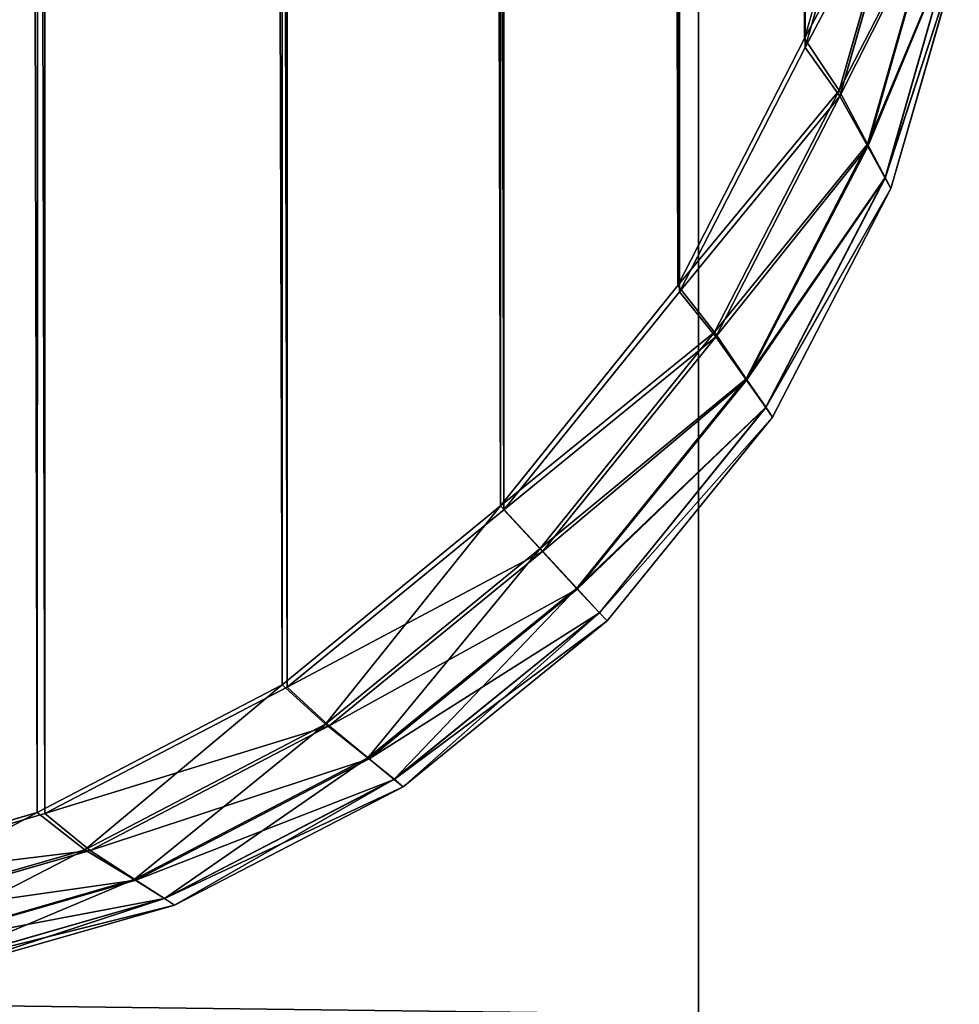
# Model space of a CAD drawing. Extents: x 0 to 31, y 0 to 21.3.
# Tile 37 of 56: x 30.821 to 31.02, y 0.594 to 0.802. Entities that reach past the tile are written whole.
import ezdxf

# ---------------------------------------------------------------- set-up
doc = ezdxf.new("R2010")
doc.units = 0
doc.header["$MEASUREMENT"] = 0
doc.layers.get('0').update_dxf_attribs({"color": 13, "linetype": 'CONTINUOUS'})
doc.layers.add('GLASS_TOP', color=7, linetype='CONTINUOUS')
doc.layers.add('STAINLESS_STEEL', color=252, linetype='CONTINUOUS')

# ---------------------------------------------------------------- blocks, each defined once
blk = doc.blocks.new('NETP069SUC_TRADECAD_DXF')
at = {"layer": 'GLASS_TOP', "color": 0}
for p, q in [((30.9874, 0.7984, 1.1625), (31.0029, 0.8528, 1.1625)), ((30.9874, 0.7984, 1.1625), (31.0029, 0.8528, 1.1625)), ((30.9875, 0.7965, 1.3205), (31.0029, 0.8503, 1.3205)), ((30.9875, 0.7965, 1.3205), (31.0029, 0.8503, 1.3205)), ((31.01, 0.8408, 1.1791), (30.9947, 0.7874, 1.1791)), ((31.01, 0.8408, 1.1791), (30.9947, 0.7874, 1.1791)), ((31.01, 0.8392, 1.3025), (30.9949, 0.7862, 1.3025)), ((31.01, 0.8392, 1.3025), (30.9949, 0.7862, 1.3025)), ((31.0155, 0.8277, 1.1979), (31.0007, 0.776, 1.1979)), ((31.0155, 0.8277, 1.1979), (31.0007, 0.776, 1.1979)), ((31.0155, 0.8271, 1.2826), (31.0008, 0.7755, 1.2826)), ((31.0155, 0.8271, 1.2826), (31.0008, 0.7755, 1.2826)), ((31.019, 0.8196, 1.2183), (31.0045, 0.7689, 1.2183)), ((31.019, 0.8196, 1.2183), (31.0045, 0.7689, 1.2183)), ((31.019, 0.8195, 1.2614), (31.0045, 0.7688, 1.2614)), ((31.019, 0.8195, 1.2614), (31.0045, 0.7688, 1.2614)), ((31.0202, 0.8169, 1.2397), (31.0057, 0.7666, 1.2397)), ((31.0202, 0.8169, 1.2397), (31.0057, 0.7666, 1.2397)), ((30.9605, 0.746, 1.1625), (30.9874, 0.7984, 1.1625)), ((30.9605, 0.746, 1.1625), (30.9874, 0.7984, 1.1625)), ((30.9874, 0.7984, 1.1625), (30.9947, 0.7874, 1.1791)), ((30.9874, 0.7984, 1.1625), (30.9947, 0.7874, 1.1791)), ((30.9609, 0.7447, 1.3205), (30.9875, 0.7965, 1.3205)), ((30.9609, 0.7447, 1.3205), (30.9875, 0.7965, 1.3205)), ((30.9949, 0.7862, 1.3025), (30.9875, 0.7965, 1.3205)), ((30.9949, 0.7862, 1.3025), (30.9875, 0.7965, 1.3205)), ((30.9947, 0.7874, 1.1791), (30.9683, 0.7361, 1.1791)), ((30.9947, 0.7874, 1.1791), (30.9683, 0.7361, 1.1791)), ((30.9947, 0.7874, 1.1791), (31.0007, 0.776, 1.1979)), ((30.9947, 0.7874, 1.1791), (31.0007, 0.776, 1.1979)), ((30.9949, 0.7862, 1.3025), (30.9686, 0.7351, 1.3025)), ((30.9949, 0.7862, 1.3025), (30.9686, 0.7351, 1.3025)), ((31.0008, 0.7755, 1.2826), (30.9949, 0.7862, 1.3025)), ((31.0008, 0.7755, 1.2826), (30.9949, 0.7862, 1.3025)), ((31.0007, 0.776, 1.1979), (30.975, 0.7262, 1.1979)), ((31.0007, 0.776, 1.1979), (30.975, 0.7262, 1.1979)), ((31.0008, 0.7755, 1.2826), (30.9751, 0.7259, 1.2826)), ((31.0008, 0.7755, 1.2826), (30.9751, 0.7259, 1.2826)), ((31.0007, 0.776, 1.1979), (31.0045, 0.7689, 1.2183)), ((31.0007, 0.776, 1.1979), (31.0045, 0.7689, 1.2183)), ((31.0045, 0.7688, 1.2614), (31.0008, 0.7755, 1.2826)), ((31.0045, 0.7688, 1.2614), (31.0008, 0.7755, 1.2826)), ((31.0045, 0.7689, 1.2183), (30.9792, 0.7202, 1.2183)), ((31.0045, 0.7689, 1.2183), (30.9792, 0.7202, 1.2183)), ((31.0045, 0.7688, 1.2614), (30.9792, 0.7201, 1.2614)), ((31.0045, 0.7688, 1.2614), (30.9792, 0.7201, 1.2614)), ((31.0045, 0.7689, 1.2183), (31.0057, 0.7666, 1.2397)), ((31.0045, 0.7689, 1.2183), (31.0057, 0.7666, 1.2397)), ((31.0057, 0.7666, 1.2397), (31.0045, 0.7688, 1.2614)), ((31.0057, 0.7666, 1.2397), (31.0045, 0.7688, 1.2614)), ((31.0057, 0.7666, 1.2397), (30.9806, 0.7181, 1.2397)), ((31.0057, 0.7666, 1.2397), (30.9806, 0.7181, 1.2397)), ((30.9229, 0.6993, 1.1625), (30.9605, 0.746, 1.1625)), ((30.9229, 0.6993, 1.1625), (30.9605, 0.746, 1.1625)), ((30.9605, 0.746, 1.1625), (30.9683, 0.7361, 1.1791)), ((30.9605, 0.746, 1.1625), (30.9683, 0.7361, 1.1791)), ((30.9236, 0.6984, 1.3205), (30.9609, 0.7447, 1.3205)), ((30.9236, 0.6984, 1.3205), (30.9609, 0.7447, 1.3205)), ((30.9686, 0.7351, 1.3025), (30.9609, 0.7447, 1.3205)), ((30.9686, 0.7351, 1.3025), (30.9609, 0.7447, 1.3205)), ((30.9683, 0.7361, 1.1791), (30.9313, 0.6902, 1.1791)), ((30.9683, 0.7361, 1.1791), (30.9313, 0.6902, 1.1791)), ((30.9683, 0.7361, 1.1791), (30.975, 0.7262, 1.1979)), ((30.9683, 0.7361, 1.1791), (30.975, 0.7262, 1.1979)), ((30.9686, 0.7351, 1.3025), (30.9318, 0.6896, 1.3025)), ((30.9686, 0.7351, 1.3025), (30.9318, 0.6896, 1.3025)), ((30.9751, 0.7259, 1.2826), (30.9686, 0.7351, 1.3025)), ((30.9751, 0.7259, 1.2826), (30.9686, 0.7351, 1.3025)), ((30.975, 0.7262, 1.1979), (30.9391, 0.6818, 1.1979)), ((30.975, 0.7262, 1.1979), (30.9391, 0.6818, 1.1979)), ((30.9751, 0.7259, 1.2826), (30.9392, 0.6816, 1.2826)), ((30.9751, 0.7259, 1.2826), (30.9392, 0.6816, 1.2826)), ((30.975, 0.7262, 1.1979), (30.9792, 0.7202, 1.2183)), ((30.975, 0.7262, 1.1979), (30.9792, 0.7202, 1.2183)), ((30.9792, 0.7201, 1.2614), (30.9751, 0.7259, 1.2826)), ((30.9792, 0.7201, 1.2614), (30.9751, 0.7259, 1.2826)), ((30.9792, 0.7202, 1.2183), (30.9439, 0.6766, 1.2183)), ((30.9792, 0.7202, 1.2183), (30.9439, 0.6766, 1.2183)), ((30.9792, 0.7201, 1.2614), (30.9439, 0.6766, 1.2614)), ((30.9792, 0.7201, 1.2614), (30.9439, 0.6766, 1.2614)), ((30.9792, 0.7202, 1.2183), (30.9806, 0.7181, 1.2397)), ((30.9792, 0.7202, 1.2183), (30.9806, 0.7181, 1.2397)), ((30.9806, 0.7181, 1.2397), (30.9792, 0.7201, 1.2614)), ((30.9806, 0.7181, 1.2397), (30.9792, 0.7201, 1.2614)), ((30.9806, 0.7181, 1.2397), (30.9455, 0.6749, 1.2397)), ((30.9806, 0.7181, 1.2397), (30.9455, 0.6749, 1.2397)), ((30.8766, 0.6613, 1.1625), (30.9229, 0.6993, 1.1625)), ((30.8766, 0.6613, 1.1625), (30.9229, 0.6993, 1.1625)), ((30.8777, 0.6608, 1.3205), (30.9236, 0.6984, 1.3205)), ((30.8777, 0.6608, 1.3205), (30.9236, 0.6984, 1.3205)), ((30.9229, 0.6993, 1.1625), (30.9313, 0.6902, 1.1791)), ((30.9229, 0.6993, 1.1625), (30.9313, 0.6902, 1.1791)), ((30.9318, 0.6896, 1.3025), (30.9236, 0.6984, 1.3205)), ((30.9318, 0.6896, 1.3025), (30.9236, 0.6984, 1.3205)), ((30.9313, 0.6902, 1.1791), (30.8858, 0.653, 1.1791)), ((30.9313, 0.6902, 1.1791), (30.8858, 0.653, 1.1791)), ((30.9318, 0.6896, 1.3025), (30.8866, 0.6526, 1.3025)), ((30.9318, 0.6896, 1.3025), (30.8866, 0.6526, 1.3025)), ((30.9313, 0.6902, 1.1791), (30.9391, 0.6818, 1.1979)), ((30.9313, 0.6902, 1.1791), (30.9391, 0.6818, 1.1979)), ((30.9392, 0.6816, 1.2826), (30.9318, 0.6896, 1.3025)), ((30.9392, 0.6816, 1.2826), (30.9318, 0.6896, 1.3025)), ((30.9391, 0.6818, 1.1979), (30.8948, 0.6458, 1.1979)), ((30.9391, 0.6818, 1.1979), (30.8948, 0.6458, 1.1979)), ((30.9392, 0.6816, 1.2826), (30.8951, 0.6456, 1.2826)), ((30.9392, 0.6816, 1.2826), (30.8951, 0.6456, 1.2826)), ((30.9391, 0.6818, 1.1979), (30.9439, 0.6766, 1.2183)), ((30.9391, 0.6818, 1.1979), (30.9439, 0.6766, 1.2183)), ((30.9439, 0.6766, 1.2614), (30.9392, 0.6816, 1.2826)), ((30.9439, 0.6766, 1.2614), (30.9392, 0.6816, 1.2826)), ((30.9439, 0.6766, 1.2614), (30.9004, 0.6412, 1.2614)), ((30.9439, 0.6766, 1.2614), (30.9004, 0.6412, 1.2614)), ((30.9439, 0.6766, 1.2183), (30.9004, 0.6413, 1.2183)), ((30.9439, 0.6766, 1.2183), (30.9004, 0.6413, 1.2183)), ((30.9455, 0.6749, 1.2397), (30.9023, 0.6397, 1.2397)), ((30.9455, 0.6749, 1.2397), (30.9023, 0.6397, 1.2397)), ((30.9455, 0.6749, 1.2397), (30.9439, 0.6766, 1.2614)), ((30.9455, 0.6749, 1.2397), (30.9439, 0.6766, 1.2614)), ((30.9439, 0.6766, 1.2183), (30.9455, 0.6749, 1.2397)), ((30.9439, 0.6766, 1.2183), (30.9455, 0.6749, 1.2397)), ((30.8247, 0.6342, 1.1625), (30.8766, 0.6613, 1.1625)), ((30.8247, 0.6342, 1.1625), (30.8766, 0.6613, 1.1625)), ((30.8263, 0.634, 1.3205), (30.8777, 0.6608, 1.3205)), ((30.8263, 0.634, 1.3205), (30.8777, 0.6608, 1.3205)), ((30.8766, 0.6613, 1.1625), (30.8858, 0.653, 1.1791)), ((30.8766, 0.6613, 1.1625), (30.8858, 0.653, 1.1791)), ((30.8866, 0.6526, 1.3025), (30.8777, 0.6608, 1.3205)), ((30.8866, 0.6526, 1.3025), (30.8777, 0.6608, 1.3205)), ((30.8858, 0.653, 1.1791), (30.8348, 0.6263, 1.1791)), ((30.8858, 0.653, 1.1791), (30.8348, 0.6263, 1.1791)), ((30.8866, 0.6526, 1.3025), (30.8359, 0.6262, 1.3025)), ((30.8866, 0.6526, 1.3025), (30.8359, 0.6262, 1.3025)), ((30.8858, 0.653, 1.1791), (30.8948, 0.6458, 1.1979)), ((30.8858, 0.653, 1.1791), (30.8948, 0.6458, 1.1979)), ((30.8951, 0.6456, 1.2826), (30.8866, 0.6526, 1.3025)), ((30.8951, 0.6456, 1.2826), (30.8866, 0.6526, 1.3025)), ((30.8948, 0.6458, 1.1979), (30.8452, 0.62, 1.1979)), ((30.8948, 0.6458, 1.1979), (30.8452, 0.62, 1.1979)), ((30.8951, 0.6456, 1.2826), (30.8456, 0.6199, 1.2826)), ((30.8951, 0.6456, 1.2826), (30.8456, 0.6199, 1.2826)), ((30.8948, 0.6458, 1.1979), (30.9004, 0.6413, 1.2183)), ((30.8948, 0.6458, 1.1979), (30.9004, 0.6413, 1.2183)), ((30.9004, 0.6412, 1.2614), (30.8951, 0.6456, 1.2826)), ((30.9004, 0.6412, 1.2614), (30.8951, 0.6456, 1.2826)), ((30.9004, 0.6413, 1.2183), (30.8517, 0.616, 1.2183)), ((30.9004, 0.6413, 1.2183), (30.8517, 0.616, 1.2183)), ((30.9004, 0.6412, 1.2614), (30.8517, 0.616, 1.2614)), ((30.9004, 0.6412, 1.2614), (30.8517, 0.616, 1.2614)), ((30.9004, 0.6413, 1.2183), (30.9023, 0.6397, 1.2397)), ((30.9004, 0.6413, 1.2183), (30.9023, 0.6397, 1.2397)), ((30.9023, 0.6397, 1.2397), (30.9004, 0.6412, 1.2614)), ((30.9023, 0.6397, 1.2397), (30.9004, 0.6412, 1.2614)), ((30.9023, 0.6397, 1.2397), (30.8538, 0.6146, 1.2397)), ((30.9023, 0.6397, 1.2397), (30.8538, 0.6146, 1.2397)), ((30.7708, 0.6186, 1.1625), (30.8247, 0.6342, 1.1625)), ((30.7708, 0.6186, 1.1625), (30.8247, 0.6342, 1.1625)), ((30.7729, 0.6185, 1.3205), (30.8263, 0.634, 1.3205)), ((30.7729, 0.6185, 1.3205), (30.8263, 0.634, 1.3205)), ((30.8247, 0.6342, 1.1625), (30.8348, 0.6263, 1.1791)), ((30.8247, 0.6342, 1.1625), (30.8348, 0.6263, 1.1791)), ((30.8359, 0.6262, 1.3025), (30.8263, 0.634, 1.3205)), ((30.8359, 0.6262, 1.3025), (30.8263, 0.634, 1.3205)), ((30.8348, 0.6263, 1.1791), (30.7817, 0.611, 1.1791)), ((30.8348, 0.6263, 1.1791), (30.7817, 0.611, 1.1791)), ((30.8359, 0.6262, 1.3025), (30.7832, 0.611, 1.3025)), ((30.8359, 0.6262, 1.3025), (30.7832, 0.611, 1.3025)), ((30.8348, 0.6263, 1.1791), (30.8452, 0.62, 1.1979)), ((30.8348, 0.6263, 1.1791), (30.8452, 0.62, 1.1979)), ((30.8456, 0.6199, 1.2826), (30.8359, 0.6262, 1.3025)), ((30.8456, 0.6199, 1.2826), (30.8359, 0.6262, 1.3025)), ((30.8452, 0.62, 1.1979), (30.7937, 0.6051, 1.1979)), ((30.8452, 0.62, 1.1979), (30.7937, 0.6051, 1.1979)), ((30.8456, 0.6199, 1.2826), (30.7942, 0.6051, 1.2826)), ((30.8456, 0.6199, 1.2826), (30.7942, 0.6051, 1.2826)), ((30.8452, 0.62, 1.1979), (30.8517, 0.616, 1.2183)), ((30.8452, 0.62, 1.1979), (30.8517, 0.616, 1.2183)), ((30.8517, 0.616, 1.2614), (30.8456, 0.6199, 1.2826)), ((30.8517, 0.616, 1.2614), (30.8456, 0.6199, 1.2826)), ((30.8517, 0.616, 1.2183), (30.801, 0.6014, 1.2183)), ((30.8517, 0.616, 1.2183), (30.801, 0.6014, 1.2183)), ((30.8517, 0.616, 1.2614), (30.8011, 0.6014, 1.2614)), ((30.8517, 0.616, 1.2614), (30.8011, 0.6014, 1.2614)), ((30.8538, 0.6146, 1.2397), (30.8035, 0.6002, 1.2397)), ((30.8538, 0.6146, 1.2397), (30.8035, 0.6002, 1.2397)), ((30.8538, 0.6146, 1.2397), (30.8517, 0.616, 1.2614)), ((30.8538, 0.6146, 1.2397), (30.8517, 0.616, 1.2614)), ((30.8517, 0.616, 1.2183), (30.8538, 0.6146, 1.2397)), ((30.8517, 0.616, 1.2183), (30.8538, 0.6146, 1.2397))]:
    blk.add_line(p, q, dxfattribs=at)
at = {"layer": 'STAINLESS_STEEL', "color": 0}
for p, q in [((30.9649, 0.9718, 1.3206), (30.9649, 0.5914, 1.3197)), ((30.9649, 0.9718, 1.3206), (30.9649, 0.5914, 1.3197)), ((30.9649, 0.5542, 1.3984), (30.9649, 0.9064, 1.3984)), ((30.9649, 0.5542, 1.3984), (30.9649, 0.9064, 1.3984))]:
    blk.add_line(p, q, dxfattribs=at)
at = {"layer": 'GLASS_TOP', "color": 7}
mesh = blk.add_polyface(dxfattribs=at)
corners = [(0.0218, 0.8528, 1.1625), (0.017, 20.3555, 1.1625), (0.017, 0.9059, 1.1625), (0.0218, 20.4098, 1.1625), (0.0373, 0.7984, 1.1625), (0.0373, 20.4653, 1.1625), (0.0642, 0.746, 1.1625), (0.064, 20.5188, 1.1625), (0.1015, 20.5665, 1.1625), (0.1018, 0.6993, 1.1625), (0.1477, 20.6052, 1.1625), (0.1481, 0.6613, 1.1625), (0.1994, 20.6329, 1.1625), (0.2, 0.6342, 1.1625), (0.2531, 20.6489, 1.1625), (0.2539, 0.6186, 1.1625), (0.3056, 20.6539, 1.1625), (0.3066, 0.6137, 1.1625), (30.7191, 20.6539, 1.1625), (30.7181, 0.6137, 1.1625), (30.7708, 0.6186, 1.1625), (30.7716, 20.6489, 1.1625), (30.8247, 0.6342, 1.1625), (30.8253, 20.6329, 1.1625), (30.8766, 0.6613, 1.1625), (30.877, 20.6052, 1.1625), (30.9229, 0.6993, 1.1625), (30.9232, 20.5665, 1.1625), (30.9605, 0.746, 1.1625), (30.9607, 20.5188, 1.1625), (30.9874, 0.7984, 1.1625), (30.9874, 20.4653, 1.1625), (31.0029, 0.8528, 1.1625), (31.0029, 20.4098, 1.1625), (31.0077, 0.9059, 1.1625), (31.0077, 20.3555, 1.1625)]
mesh.append_faces([[corners[k] for k in face] for face in [(0, 1, 2), (33, 34, 35)]], dxfattribs={"vtx0": -1, "color": 7})
mesh.append_faces([[corners[k] for k in face] for face in [(1, 0, 3), (3, 4, 5), (5, 6, 7), (7, 6, 8), (8, 9, 10), (10, 11, 12), (12, 13, 14), (14, 15, 16), (16, 17, 18), (18, 20, 21), (21, 22, 23), (23, 24, 25), (25, 26, 27), (27, 28, 29), (29, 30, 31), (31, 32, 33)]], dxfattribs={"vtx0": -1, "vtx1": -1, "color": 7})
mesh.append_faces([[corners[k] for k in face] for face in [(3, 0, 4), (5, 4, 6), (8, 6, 9), (10, 9, 11), (12, 11, 13), (14, 13, 15), (16, 15, 17), (18, 17, 19), (18, 19, 20), (21, 20, 22), (23, 22, 24), (25, 24, 26), (27, 26, 28), (29, 28, 30), (31, 30, 32), (33, 32, 34)]], dxfattribs={"vtx0": -1, "vtx2": -1, "color": 7})
mesh = blk.add_polyface(dxfattribs=at)
corners = [(0.0218, 20.4128, 1.3205), (0.017, 0.903, 1.3205), (0.017, 20.3592, 1.3205), (0.0218, 0.8503, 1.3205), (0.0371, 20.4677, 1.3205), (0.0372, 0.7965, 1.3205), (0.0637, 20.5205, 1.3205), (0.0638, 0.7447, 1.3205), (0.1008, 20.5676, 1.3205), (0.1011, 0.6984, 1.3205), (0.1466, 20.6058, 1.3205), (0.147, 0.6608, 1.3205), (0.1979, 20.6332, 1.3205), (0.1984, 0.634, 1.3205), (0.2512, 20.649, 1.3205), (0.2518, 0.6185, 1.3205), (0.3033, 20.6539, 1.3205), (0.304, 0.6137, 1.3205), (30.7214, 20.6539, 1.3205), (30.7207, 0.6137, 1.3205), (30.7729, 0.6185, 1.3205), (30.7735, 20.649, 1.3205), (30.8263, 0.634, 1.3205), (30.8268, 20.6332, 1.3205), (30.8777, 0.6608, 1.3205), (30.8781, 20.6058, 1.3205), (30.9236, 0.6984, 1.3205), (30.9239, 20.5676, 1.3205), (30.9609, 0.7447, 1.3205), (30.961, 20.5205, 1.3205), (30.9875, 0.7965, 1.3205), (30.9876, 20.4677, 1.3205), (31.0029, 0.8503, 1.3205), (31.0029, 20.4128, 1.3205), (31.0077, 20.3592, 1.3205), (31.0077, 0.903, 1.3205)]
mesh.append_faces([[corners[k] for k in face] for face in [(0, 1, 2), (32, 34, 35)]], dxfattribs={"vtx0": -1, "color": 7})
mesh.append_faces([[corners[k] for k in face] for face in [(1, 0, 3), (3, 4, 5), (5, 6, 7), (7, 8, 9), (9, 10, 11), (11, 12, 13), (13, 14, 15), (15, 16, 17), (17, 18, 19), (19, 18, 20), (20, 21, 22), (22, 23, 24), (24, 25, 26), (26, 27, 28), (28, 29, 30), (30, 31, 32)]], dxfattribs={"vtx0": -1, "vtx1": -1, "color": 7})
mesh.append_faces([[corners[k] for k in face] for face in [(3, 0, 4), (5, 4, 6), (7, 6, 8), (9, 8, 10), (11, 10, 12), (13, 12, 14), (15, 14, 16), (17, 16, 18), (20, 18, 21), (22, 21, 23), (24, 23, 25), (26, 25, 27), (28, 27, 29), (30, 29, 31), (32, 31, 33), (32, 33, 34)]], dxfattribs={"vtx0": -1, "vtx2": -1, "color": 7})
mesh = blk.add_polyface(dxfattribs=at)
corners = [(31.01, 0.8408, 1.1791), (30.9874, 0.7984, 1.1625), (30.9947, 0.7874, 1.1791), (31.0029, 0.8528, 1.1625)]
mesh.append_faces([[corners[k] for k in face] for face in [(0, 1, 2), (1, 0, 3)]], dxfattribs={"vtx0": -1, "color": 7})
mesh = blk.add_polyface(dxfattribs=at)
corners = [(30.9875, 0.7965, 1.3205), (31.01, 0.8392, 1.3025), (30.9949, 0.7862, 1.3025), (31.0029, 0.8503, 1.3205)]
mesh.append_faces([[corners[k] for k in face] for face in [(0, 1, 2), (1, 0, 3)]], dxfattribs={"vtx0": -1, "color": 7})
mesh = blk.add_polyface(dxfattribs=at)
corners = [(31.0155, 0.8277, 1.1979), (30.9947, 0.7874, 1.1791), (31.0007, 0.776, 1.1979), (31.01, 0.8408, 1.1791)]
mesh.append_faces([[corners[k] for k in face] for face in [(0, 1, 2), (1, 0, 3)]], dxfattribs={"vtx0": -1, "color": 7})
mesh = blk.add_polyface(dxfattribs=at)
corners = [(30.9949, 0.7862, 1.3025), (31.0155, 0.8271, 1.2826), (31.0008, 0.7755, 1.2826), (31.01, 0.8392, 1.3025)]
mesh.append_faces([[corners[k] for k in face] for face in [(0, 1, 2), (1, 0, 3)]], dxfattribs={"vtx0": -1, "color": 7})
mesh = blk.add_polyface(dxfattribs=at)
corners = [(31.019, 0.8196, 1.2183), (31.0007, 0.776, 1.1979), (31.0045, 0.7689, 1.2183), (31.0155, 0.8277, 1.1979)]
mesh.append_faces([[corners[k] for k in face] for face in [(0, 1, 2), (1, 0, 3)]], dxfattribs={"vtx0": -1, "color": 7})
mesh = blk.add_polyface(dxfattribs=at)
corners = [(31.0008, 0.7755, 1.2826), (31.019, 0.8195, 1.2614), (31.0045, 0.7688, 1.2614), (31.0155, 0.8271, 1.2826)]
mesh.append_faces([[corners[k] for k in face] for face in [(0, 1, 2), (1, 0, 3)]], dxfattribs={"vtx0": -1, "color": 7})
mesh = blk.add_polyface(dxfattribs=at)
corners = [(31.0202, 0.8169, 1.2397), (31.0045, 0.7689, 1.2183), (31.0057, 0.7666, 1.2397), (31.019, 0.8196, 1.2183)]
mesh.append_faces([[corners[k] for k in face] for face in [(0, 1, 2), (1, 0, 3)]], dxfattribs={"vtx0": -1, "color": 7})
mesh = blk.add_polyface(dxfattribs=at)
corners = [(31.0045, 0.7688, 1.2614), (31.0202, 0.8169, 1.2397), (31.0057, 0.7666, 1.2397), (31.019, 0.8195, 1.2614)]
mesh.append_faces([[corners[k] for k in face] for face in [(0, 1, 2), (1, 0, 3)]], dxfattribs={"vtx0": -1, "color": 7})
mesh = blk.add_polyface(dxfattribs=at)
corners = [(30.9947, 0.7874, 1.1791), (30.9605, 0.746, 1.1625), (30.9683, 0.7361, 1.1791), (30.9874, 0.7984, 1.1625)]
mesh.append_faces([[corners[k] for k in face] for face in [(0, 1, 2), (1, 0, 3)]], dxfattribs={"vtx0": -1, "color": 7})
mesh = blk.add_polyface(dxfattribs=at)
corners = [(30.9609, 0.7447, 1.3205), (30.9949, 0.7862, 1.3025), (30.9686, 0.7351, 1.3025), (30.9875, 0.7965, 1.3205)]
mesh.append_faces([[corners[k] for k in face] for face in [(0, 1, 2), (1, 0, 3)]], dxfattribs={"vtx0": -1, "color": 7})
mesh = blk.add_polyface(dxfattribs=at)
corners = [(31.0007, 0.776, 1.1979), (30.9683, 0.7361, 1.1791), (30.975, 0.7262, 1.1979), (30.9947, 0.7874, 1.1791)]
mesh.append_faces([[corners[k] for k in face] for face in [(0, 1, 2), (1, 0, 3)]], dxfattribs={"vtx0": -1, "color": 7})
mesh = blk.add_polyface(dxfattribs=at)
corners = [(30.9686, 0.7351, 1.3025), (31.0008, 0.7755, 1.2826), (30.9751, 0.7259, 1.2826), (30.9949, 0.7862, 1.3025)]
mesh.append_faces([[corners[k] for k in face] for face in [(0, 1, 2), (1, 0, 3)]], dxfattribs={"vtx0": -1, "color": 7})
mesh = blk.add_polyface(dxfattribs=at)
corners = [(31.0045, 0.7689, 1.2183), (30.975, 0.7262, 1.1979), (30.9792, 0.7202, 1.2183), (31.0007, 0.776, 1.1979)]
mesh.append_faces([[corners[k] for k in face] for face in [(0, 1, 2), (1, 0, 3)]], dxfattribs={"vtx0": -1, "color": 7})
mesh = blk.add_polyface(dxfattribs=at)
corners = [(30.9751, 0.7259, 1.2826), (31.0045, 0.7688, 1.2614), (30.9792, 0.7201, 1.2614), (31.0008, 0.7755, 1.2826)]
mesh.append_faces([[corners[k] for k in face] for face in [(0, 1, 2), (1, 0, 3)]], dxfattribs={"vtx0": -1, "color": 7})
mesh = blk.add_polyface(dxfattribs=at)
corners = [(31.0057, 0.7666, 1.2397), (30.9792, 0.7202, 1.2183), (30.9806, 0.7181, 1.2397), (31.0045, 0.7689, 1.2183)]
mesh.append_faces([[corners[k] for k in face] for face in [(0, 1, 2), (1, 0, 3)]], dxfattribs={"vtx0": -1, "color": 7})
mesh = blk.add_polyface(dxfattribs=at)
corners = [(30.9792, 0.7201, 1.2614), (31.0057, 0.7666, 1.2397), (30.9806, 0.7181, 1.2397), (31.0045, 0.7688, 1.2614)]
mesh.append_faces([[corners[k] for k in face] for face in [(0, 1, 2), (1, 0, 3)]], dxfattribs={"vtx0": -1, "color": 7})
mesh = blk.add_polyface(dxfattribs=at)
corners = [(30.9683, 0.7361, 1.1791), (30.9229, 0.6993, 1.1625), (30.9313, 0.6902, 1.1791), (30.9605, 0.746, 1.1625)]
mesh.append_faces([[corners[k] for k in face] for face in [(0, 1, 2), (1, 0, 3)]], dxfattribs={"vtx0": -1, "color": 7})
mesh = blk.add_polyface(dxfattribs=at)
corners = [(30.9236, 0.6984, 1.3205), (30.9686, 0.7351, 1.3025), (30.9318, 0.6896, 1.3025), (30.9609, 0.7447, 1.3205)]
mesh.append_faces([[corners[k] for k in face] for face in [(0, 1, 2), (1, 0, 3)]], dxfattribs={"vtx0": -1, "color": 7})
mesh = blk.add_polyface(dxfattribs=at)
corners = [(30.975, 0.7262, 1.1979), (30.9313, 0.6902, 1.1791), (30.9391, 0.6818, 1.1979), (30.9683, 0.7361, 1.1791)]
mesh.append_faces([[corners[k] for k in face] for face in [(0, 1, 2), (1, 0, 3)]], dxfattribs={"vtx0": -1, "color": 7})
mesh = blk.add_polyface(dxfattribs=at)
corners = [(30.9318, 0.6896, 1.3025), (30.9751, 0.7259, 1.2826), (30.9392, 0.6816, 1.2826), (30.9686, 0.7351, 1.3025)]
mesh.append_faces([[corners[k] for k in face] for face in [(0, 1, 2), (1, 0, 3)]], dxfattribs={"vtx0": -1, "color": 7})
mesh = blk.add_polyface(dxfattribs=at)
corners = [(30.9792, 0.7202, 1.2183), (30.9391, 0.6818, 1.1979), (30.9439, 0.6766, 1.2183), (30.975, 0.7262, 1.1979)]
mesh.append_faces([[corners[k] for k in face] for face in [(0, 1, 2), (1, 0, 3)]], dxfattribs={"vtx0": -1, "color": 7})
mesh = blk.add_polyface(dxfattribs=at)
corners = [(30.9392, 0.6816, 1.2826), (30.9792, 0.7201, 1.2614), (30.9439, 0.6766, 1.2614), (30.9751, 0.7259, 1.2826)]
mesh.append_faces([[corners[k] for k in face] for face in [(0, 1, 2), (1, 0, 3)]], dxfattribs={"vtx0": -1, "color": 7})
mesh = blk.add_polyface(dxfattribs=at)
corners = [(30.9806, 0.7181, 1.2397), (30.9439, 0.6766, 1.2183), (30.9455, 0.6749, 1.2397), (30.9792, 0.7202, 1.2183)]
mesh.append_faces([[corners[k] for k in face] for face in [(0, 1, 2), (1, 0, 3)]], dxfattribs={"vtx0": -1, "color": 7})
mesh = blk.add_polyface(dxfattribs=at)
corners = [(30.9439, 0.6766, 1.2614), (30.9806, 0.7181, 1.2397), (30.9455, 0.6749, 1.2397), (30.9792, 0.7201, 1.2614)]
mesh.append_faces([[corners[k] for k in face] for face in [(0, 1, 2), (1, 0, 3)]], dxfattribs={"vtx0": -1, "color": 7})
mesh = blk.add_polyface(dxfattribs=at)
corners = [(30.8858, 0.653, 1.1791), (30.9229, 0.6993, 1.1625), (30.8766, 0.6613, 1.1625), (30.9313, 0.6902, 1.1791)]
mesh.append_faces([[corners[k] for k in face] for face in [(0, 1, 2), (1, 0, 3)]], dxfattribs={"vtx0": -1, "color": 7})
mesh = blk.add_polyface(dxfattribs=at)
corners = [(30.8777, 0.6608, 1.3205), (30.9318, 0.6896, 1.3025), (30.8866, 0.6526, 1.3025), (30.9236, 0.6984, 1.3205)]
mesh.append_faces([[corners[k] for k in face] for face in [(0, 1, 2), (1, 0, 3)]], dxfattribs={"vtx0": -1, "color": 7})
mesh = blk.add_polyface(dxfattribs=at)
corners = [(30.8948, 0.6458, 1.1979), (30.9313, 0.6902, 1.1791), (30.8858, 0.653, 1.1791), (30.9391, 0.6818, 1.1979)]
mesh.append_faces([[corners[k] for k in face] for face in [(0, 1, 2), (1, 0, 3)]], dxfattribs={"vtx0": -1, "color": 7})
mesh = blk.add_polyface(dxfattribs=at)
corners = [(30.8866, 0.6526, 1.3025), (30.9392, 0.6816, 1.2826), (30.8951, 0.6456, 1.2826), (30.9318, 0.6896, 1.3025)]
mesh.append_faces([[corners[k] for k in face] for face in [(0, 1, 2), (1, 0, 3)]], dxfattribs={"vtx0": -1, "color": 7})
mesh = blk.add_polyface(dxfattribs=at)
corners = [(30.9004, 0.6413, 1.2183), (30.9391, 0.6818, 1.1979), (30.8948, 0.6458, 1.1979), (30.9439, 0.6766, 1.2183)]
mesh.append_faces([[corners[k] for k in face] for face in [(0, 1, 2), (1, 0, 3)]], dxfattribs={"vtx0": -1, "color": 7})
mesh = blk.add_polyface(dxfattribs=at)
corners = [(30.8951, 0.6456, 1.2826), (30.9439, 0.6766, 1.2614), (30.9004, 0.6412, 1.2614), (30.9392, 0.6816, 1.2826)]
mesh.append_faces([[corners[k] for k in face] for face in [(0, 1, 2), (1, 0, 3)]], dxfattribs={"vtx0": -1, "color": 7})
mesh = blk.add_polyface(dxfattribs=at)
corners = [(30.9004, 0.6412, 1.2614), (30.9455, 0.6749, 1.2397), (30.9023, 0.6397, 1.2397), (30.9439, 0.6766, 1.2614)]
mesh.append_faces([[corners[k] for k in face] for face in [(0, 1, 2), (1, 0, 3)]], dxfattribs={"vtx0": -1, "color": 7})
mesh = blk.add_polyface(dxfattribs=at)
corners = [(30.9023, 0.6397, 1.2397), (30.9439, 0.6766, 1.2183), (30.9004, 0.6413, 1.2183), (30.9455, 0.6749, 1.2397)]
mesh.append_faces([[corners[k] for k in face] for face in [(0, 1, 2), (1, 0, 3)]], dxfattribs={"vtx0": -1, "color": 7})
mesh = blk.add_polyface(dxfattribs=at)
corners = [(30.8348, 0.6263, 1.1791), (30.8766, 0.6613, 1.1625), (30.8247, 0.6342, 1.1625), (30.8858, 0.653, 1.1791)]
mesh.append_faces([[corners[k] for k in face] for face in [(0, 1, 2), (1, 0, 3)]], dxfattribs={"vtx0": -1, "color": 7})
mesh = blk.add_polyface(dxfattribs=at)
corners = [(30.8263, 0.634, 1.3205), (30.8866, 0.6526, 1.3025), (30.8359, 0.6262, 1.3025), (30.8777, 0.6608, 1.3205)]
mesh.append_faces([[corners[k] for k in face] for face in [(0, 1, 2), (1, 0, 3)]], dxfattribs={"vtx0": -1, "color": 7})
mesh = blk.add_polyface(dxfattribs=at)
corners = [(30.8452, 0.62, 1.1979), (30.8858, 0.653, 1.1791), (30.8348, 0.6263, 1.1791), (30.8948, 0.6458, 1.1979)]
mesh.append_faces([[corners[k] for k in face] for face in [(0, 1, 2), (1, 0, 3)]], dxfattribs={"vtx0": -1, "color": 7})
mesh = blk.add_polyface(dxfattribs=at)
corners = [(30.8359, 0.6262, 1.3025), (30.8951, 0.6456, 1.2826), (30.8456, 0.6199, 1.2826), (30.8866, 0.6526, 1.3025)]
mesh.append_faces([[corners[k] for k in face] for face in [(0, 1, 2), (1, 0, 3)]], dxfattribs={"vtx0": -1, "color": 7})
mesh = blk.add_polyface(dxfattribs=at)
corners = [(30.8517, 0.616, 1.2183), (30.8948, 0.6458, 1.1979), (30.8452, 0.62, 1.1979), (30.9004, 0.6413, 1.2183)]
mesh.append_faces([[corners[k] for k in face] for face in [(0, 1, 2), (1, 0, 3)]], dxfattribs={"vtx0": -1, "color": 7})
mesh = blk.add_polyface(dxfattribs=at)
corners = [(30.8456, 0.6199, 1.2826), (30.9004, 0.6412, 1.2614), (30.8517, 0.616, 1.2614), (30.8951, 0.6456, 1.2826)]
mesh.append_faces([[corners[k] for k in face] for face in [(0, 1, 2), (1, 0, 3)]], dxfattribs={"vtx0": -1, "color": 7})
mesh = blk.add_polyface(dxfattribs=at)
corners = [(30.8538, 0.6146, 1.2397), (30.9004, 0.6413, 1.2183), (30.8517, 0.616, 1.2183), (30.9023, 0.6397, 1.2397)]
mesh.append_faces([[corners[k] for k in face] for face in [(0, 1, 2), (1, 0, 3)]], dxfattribs={"vtx0": -1, "color": 7})
mesh = blk.add_polyface(dxfattribs=at)
corners = [(30.8517, 0.616, 1.2614), (30.9023, 0.6397, 1.2397), (30.8538, 0.6146, 1.2397), (30.9004, 0.6412, 1.2614)]
mesh.append_faces([[corners[k] for k in face] for face in [(0, 1, 2), (1, 0, 3)]], dxfattribs={"vtx0": -1, "color": 7})
mesh = blk.add_polyface(dxfattribs=at)
corners = [(30.7817, 0.611, 1.1791), (30.8247, 0.6342, 1.1625), (30.7708, 0.6186, 1.1625), (30.8348, 0.6263, 1.1791)]
mesh.append_faces([[corners[k] for k in face] for face in [(0, 1, 2), (1, 0, 3)]], dxfattribs={"vtx0": -1, "color": 7})
mesh = blk.add_polyface(dxfattribs=at)
corners = [(30.7729, 0.6185, 1.3205), (30.8359, 0.6262, 1.3025), (30.7832, 0.611, 1.3025), (30.8263, 0.634, 1.3205)]
mesh.append_faces([[corners[k] for k in face] for face in [(0, 1, 2), (1, 0, 3)]], dxfattribs={"vtx0": -1, "color": 7})
mesh = blk.add_polyface(dxfattribs=at)
corners = [(30.7937, 0.6051, 1.1979), (30.8348, 0.6263, 1.1791), (30.7817, 0.611, 1.1791), (30.8452, 0.62, 1.1979)]
mesh.append_faces([[corners[k] for k in face] for face in [(0, 1, 2), (1, 0, 3)]], dxfattribs={"vtx0": -1, "color": 7})
mesh = blk.add_polyface(dxfattribs=at)
corners = [(30.7832, 0.611, 1.3025), (30.8456, 0.6199, 1.2826), (30.7942, 0.6051, 1.2826), (30.8359, 0.6262, 1.3025)]
mesh.append_faces([[corners[k] for k in face] for face in [(0, 1, 2), (1, 0, 3)]], dxfattribs={"vtx0": -1, "color": 7})
mesh = blk.add_polyface(dxfattribs=at)
corners = [(30.801, 0.6014, 1.2183), (30.8452, 0.62, 1.1979), (30.7937, 0.6051, 1.1979), (30.8517, 0.616, 1.2183)]
mesh.append_faces([[corners[k] for k in face] for face in [(0, 1, 2), (1, 0, 3)]], dxfattribs={"vtx0": -1, "color": 7})
mesh = blk.add_polyface(dxfattribs=at)
corners = [(30.7942, 0.6051, 1.2826), (30.8517, 0.616, 1.2614), (30.8011, 0.6014, 1.2614), (30.8456, 0.6199, 1.2826)]
mesh.append_faces([[corners[k] for k in face] for face in [(0, 1, 2), (1, 0, 3)]], dxfattribs={"vtx0": -1, "color": 7})
mesh = blk.add_polyface(dxfattribs=at)
corners = [(30.8035, 0.6002, 1.2397), (30.8517, 0.616, 1.2183), (30.801, 0.6014, 1.2183), (30.8538, 0.6146, 1.2397)]
mesh.append_faces([[corners[k] for k in face] for face in [(0, 1, 2), (1, 0, 3)]], dxfattribs={"vtx0": -1, "color": 7})
mesh = blk.add_polyface(dxfattribs=at)
corners = [(30.8011, 0.6014, 1.2614), (30.8538, 0.6146, 1.2397), (30.8035, 0.6002, 1.2397), (30.8517, 0.616, 1.2614)]
mesh.append_faces([[corners[k] for k in face] for face in [(0, 1, 2), (1, 0, 3)]], dxfattribs={"vtx0": -1, "color": 7})
at = {"layer": 'STAINLESS_STEEL', "color": 252}
mesh = blk.add_polyface(dxfattribs=at)
corners = [(30.9649, 0.0014, 1.243), (30.9649, 0.0018, 1.1322), (30.9649, 0, 1.2346), (30.9649, 0.0019, 1.2444), (30.9649, 0.0019, 1.1307), (30.9649, 0.0072, 1.2511), (30.9649, 0.0021, 1.1291), (30.9649, 0.0024, 1.1275), (30.9649, 0.0036, 1.1243), (30.9649, 0.0054, 1.1213), (30.9649, 0.0066, 1.12), (30.9649, 0.0078, 1.1188), (30.9649, 0.009, 1.2521), (30.9649, 0.0092, 1.1177), (30.9649, 0.0603, 1.1622), (30.9649, 0.5542, 1.3984), (30.9649, 0.0106, 1.1169), (30.9649, 0.0121, 1.1161), (30.9649, 0.0136, 1.1156), (30.9649, 0.0151, 1.1152), (30.9649, 0.0166, 1.115), (30.9649, 0.018, 1.1149), (30.9649, 0.5911, 1.1615), (30.9649, 0.5914, 1.3197), (30.9649, 0.9064, 1.3984), (30.9649, 0.9718, 1.3206), (30.9649, 0.9769, 1.3784), (30.9649, 0.973, 1.3206), (30.9649, 0.9741, 1.3208), (30.9649, 0.9765, 1.3216), (30.9649, 0.9777, 1.3223), (30.9649, 0.9845, 1.3345), (30.9649, 0.9788, 1.3231), (30.9649, 0.9798, 1.324), (30.9649, 0.9808, 1.3251), (30.9649, 0.9817, 1.3262), (30.9649, 0.9824, 1.3275), (30.9649, 0.9831, 1.3289), (30.9649, 0.9836, 1.3303), (30.9649, 0.984, 1.3317), (30.9649, 0.9843, 1.3331), (30.9649, 0.0603, 1.1149)]
mesh.append_faces([[corners[k] for k in face] for face in [(0, 1, 2), (39, 31, 40)]], dxfattribs={"vtx0": -1, "color": 252})
mesh.append_faces([[corners[k] for k in face] for face in [(1, 3, 4), (4, 5, 6), (6, 5, 7), (7, 5, 8), (8, 5, 9), (9, 5, 10), (10, 5, 11), (11, 12, 13), (13, 14, 16), (16, 14, 17), (17, 14, 18), (18, 14, 19), (19, 14, 20), (20, 14, 21), (14, 15, 22), (22, 15, 23), (23, 24, 25), (25, 26, 27), (27, 26, 28), (28, 26, 29), (29, 26, 30), (30, 31, 32), (32, 31, 33), (33, 31, 34), (34, 31, 35), (35, 31, 36), (36, 31, 37), (37, 31, 38), (38, 31, 39)]], dxfattribs={"vtx0": -1, "vtx1": -1, "color": 252})
mesh.append_faces([[corners[k] for k in face] for face in [(13, 12, 14)]], dxfattribs={"vtx0": -1, "vtx1": -1, "vtx2": -1, "color": 252})
mesh.append_faces([[corners[k] for k in face] for face in [(1, 0, 3), (4, 3, 5), (11, 5, 12), (14, 12, 15), (23, 15, 24), (25, 24, 26), (30, 26, 31)]], dxfattribs={"vtx0": -1, "vtx2": -1, "color": 252})
mesh.append_faces([[corners[k] for k in face] for face in [(41, 21, 14)]], dxfattribs={"vtx1": -1, "color": 252})
mesh = blk.add_polyface(dxfattribs=at)
corners = [(30.9649, 0.5914, 1.3197), (0.0592, 0.9718, 1.3206), (0.0592, 0.5914, 1.3197), (30.9649, 0.9718, 1.3206)]
mesh.append_faces([[corners[k] for k in face] for face in [(0, 1, 2), (1, 0, 3)]], dxfattribs={"vtx0": -1, "color": 252})
mesh = blk.add_polyface(dxfattribs=at)
corners = [(30.9649, 0.9064, 1.3984), (0.0592, 0.5542, 1.3984), (0.0592, 0.9064, 1.3984), (30.9649, 0.5542, 1.3984)]
mesh.append_faces([[corners[k] for k in face] for face in [(0, 1, 2), (1, 0, 3)]], dxfattribs={"vtx0": -1, "color": 252})

msp = doc.modelspace()

# ---------------------------------------------------------------- block references
at = {"color": 0}
msp.add_blockref('NETP069SUC_TRADECAD_DXF', (0, 0), dxfattribs=at)

doc.saveas('drawing.dxf')
